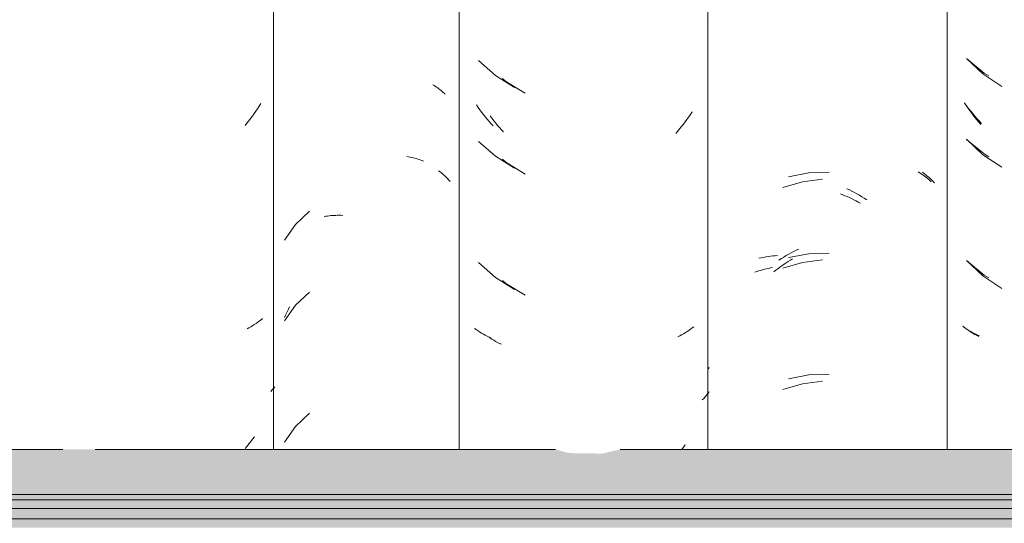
# Model space of a CAD drawing. Header units: metres. Extents: x 9.7 to 43.6, y -0.5 to 5.6.
# Tile 124 of 154: x 33.404 to 33.771, y 3.516 to 3.704. Entities that reach past the tile are written whole.
import ezdxf

# ---------------------------------------------------------------- set-up
doc = ezdxf.new("R2010")
doc.units = ezdxf.units.M
doc.layers.add('A-GLAZ-CWMG', color=7, linetype='Continuous', lineweight=5)
doc.layers.add('A-ROOF', color=7, linetype='Continuous', lineweight=5)

# ---------------------------------------------------------------- blocks, each defined once
blk = doc.blocks.new('FP_229-D')
at = {"layer": 'A-GLAZ-CWMG', "color": 9, "true_color": 0xc0c0c0}
for p, q in [((-17.17295, 3.68904), (-17.1668, 3.68328)), ((-17.1668, 3.68328), (-17.15977, 3.67861)), ((-17.17305, 3.67156), (-17.17367, 3.67251)), ((-17.17242, 3.67063), (-17.17305, 3.67156)), ((-17.17178, 3.66972), (-17.17242, 3.67063)), ((-17.17112, 3.66881), (-17.17178, 3.66972)), ((-17.17045, 3.66792), (-17.17112, 3.66881)), ((-17.16977, 3.66703), (-17.17045, 3.66792)), ((-17.16907, 3.66616), (-17.16977, 3.66703)), ((-17.16837, 3.66531), (-17.16907, 3.66616)), ((-17.16765, 3.66446), (-17.16837, 3.66531)), ((-17.17295, 3.6589), (-17.1668, 3.65314)), ((-17.1668, 3.65314), (-17.15977, 3.64846)), ((-17.17295, 3.61368), (-17.1668, 3.60792)), ((-17.1668, 3.60792), (-17.15977, 3.60325)), ((-17.1737, 3.58868), (-17.17431, 3.58916)), ((-17.17308, 3.58822), (-17.1737, 3.58868)), ((-17.17245, 3.58777), (-17.17308, 3.58822)), ((-17.17181, 3.58733), (-17.17245, 3.58777)), ((-17.17115, 3.5869), (-17.17181, 3.58733)), ((-17.17048, 3.58648), (-17.17115, 3.5869)), ((-17.1698, 3.58608), (-17.17048, 3.58648)), ((-17.16911, 3.58569), (-17.1698, 3.58608)), ((-17.1684, 3.58531), (-17.16911, 3.58569))]:
    blk.add_line(p, q, dxfattribs=at)
blk = doc.blocks.new('FP_230-D')
at = {"layer": 'A-GLAZ-CWMG', "color": 9, "true_color": 0xc0c0c0}
for p, q in [((-17.26938, 3.70205), (-17.26928, 3.70228)), ((-17.23176, 3.64634), (-17.23927, 3.64494)), ((-17.22413, 3.64658), (-17.23176, 3.64634)), ((-17.18938, 3.64659), (-17.18876, 3.64614)), ((-17.18876, 3.64614), (-17.18816, 3.64567)), ((-17.18816, 3.64567), (-17.18757, 3.6452)), ((-17.18757, 3.6452), (-17.18699, 3.64471)), ((-17.18699, 3.64471), (-17.18643, 3.64421)), ((-17.18643, 3.64421), (-17.18589, 3.64371)), ((-17.18589, 3.64371), (-17.18536, 3.64319)), ((-17.18536, 3.64319), (-17.18485, 3.64266)), ((-17.21752, 3.64045), (-17.21658, 3.64)), ((-17.21658, 3.64), (-17.21565, 3.63953)), ((-17.21565, 3.63953), (-17.21471, 3.63905)), ((-17.21471, 3.63905), (-17.21379, 3.63854)), ((-17.21379, 3.63854), (-17.21287, 3.63802)), ((-17.21287, 3.63802), (-17.21195, 3.63748)), ((-17.21195, 3.63748), (-17.21104, 3.63693)), ((-17.21104, 3.63693), (-17.21014, 3.63635)), ((-17.23923, 3.61603), (-17.2383, 3.61653)), ((-17.2383, 3.61653), (-17.23737, 3.61702)), ((-17.23737, 3.61702), (-17.23644, 3.6175)), ((-17.23644, 3.6175), (-17.2355, 3.61795)), ((-17.22413, 3.61644), (-17.23176, 3.6162)), ((-17.25034, 3.61451), (-17.2495, 3.61469)), ((-17.2495, 3.61469), (-17.24865, 3.61486)), ((-17.24865, 3.61486), (-17.24779, 3.61501)), ((-17.24779, 3.61501), (-17.24693, 3.61515)), ((-17.24693, 3.61515), (-17.24606, 3.61527)), ((-17.24606, 3.61527), (-17.24518, 3.61537)), ((-17.24518, 3.61537), (-17.24429, 3.61545)), ((-17.24429, 3.61545), (-17.2434, 3.61552)), ((-17.24288, 3.61382), (-17.24197, 3.6144)), ((-17.24197, 3.6144), (-17.24106, 3.61496)), ((-17.24106, 3.61496), (-17.24015, 3.6155)), ((-17.24015, 3.6155), (-17.23923, 3.61603)), ((-17.23176, 3.6162), (-17.23927, 3.61479)), ((-17.26938, 3.5731), (-17.26911, 3.57342)), ((-17.26911, 3.57342), (-17.26884, 3.57374)), ((-17.23176, 3.57099), (-17.23927, 3.56958)), ((-17.22413, 3.57122), (-17.23176, 3.57099))]:
    blk.add_line(p, q, dxfattribs=at)
blk = doc.blocks.new('FP_231-D')
at = {"layer": 'A-GLAZ-CWMG', "color": 9, "true_color": 0xc0c0c0}
for p, q in [((-17.35493, 3.68827), (-17.3486, 3.6827)), ((-17.3486, 3.6827), (-17.34143, 3.67824)), ((-17.35503, 3.67079), (-17.35568, 3.67171)), ((-17.35438, 3.66988), (-17.35503, 3.67079)), ((-17.35372, 3.66898), (-17.35438, 3.66988)), ((-17.35304, 3.6681), (-17.35372, 3.66898)), ((-17.35235, 3.66722), (-17.35304, 3.6681)), ((-17.35165, 3.66636), (-17.35235, 3.66722)), ((-17.35093, 3.66551), (-17.35165, 3.66636)), ((-17.35021, 3.66468), (-17.35093, 3.66551)), ((-17.34947, 3.66386), (-17.35021, 3.66468)), ((-17.35493, 3.65813), (-17.3486, 3.65256)), ((-17.3486, 3.65256), (-17.34143, 3.6481)), ((-17.35493, 3.61291), (-17.3486, 3.60734)), ((-17.3486, 3.60734), (-17.34143, 3.60288)), ((-17.35571, 3.58789), (-17.35633, 3.58834)), ((-17.35507, 3.58744), (-17.35571, 3.58789)), ((-17.35441, 3.58701), (-17.35507, 3.58744)), ((-17.35375, 3.58659), (-17.35441, 3.58701)), ((-17.35307, 3.58618), (-17.35375, 3.58659)), ((-17.35238, 3.58579), (-17.35307, 3.58618)), ((-17.35168, 3.5854), (-17.35238, 3.58579)), ((-17.35097, 3.58503), (-17.35168, 3.5854)), ((-17.35024, 3.58468), (-17.35097, 3.58503))]:
    blk.add_line(p, q, dxfattribs=at)
blk = doc.blocks.new('FP_232-D')
at = {"layer": 'A-GLAZ-CWMG', "color": 9, "true_color": 0xc0c0c0}
for p, q in [((-17.37192, 3.67923), (-17.37146, 3.67895)), ((-17.37146, 3.67895), (-17.371, 3.67866)), ((-17.371, 3.67866), (-17.37055, 3.67836)), ((-17.37055, 3.67836), (-17.37012, 3.67805)), ((-17.37012, 3.67805), (-17.36969, 3.67773)), ((-17.36969, 3.67773), (-17.36927, 3.67741)), ((-17.36927, 3.67741), (-17.36886, 3.67708)), ((-17.36886, 3.67708), (-17.36847, 3.67674)), ((-17.36847, 3.67674), (-17.36808, 3.67639)), ((-17.36808, 3.67639), (-17.3677, 3.67604)), ((-17.3677, 3.67604), (-17.36734, 3.67567)), ((-17.38163, 3.65246), (-17.38103, 3.65236)), ((-17.38103, 3.65236), (-17.38043, 3.65225)), ((-17.38043, 3.65225), (-17.37984, 3.65213)), ((-17.37984, 3.65213), (-17.37926, 3.652)), ((-17.37926, 3.652), (-17.37868, 3.65185)), ((-17.37868, 3.65185), (-17.37811, 3.6517)), ((-17.37811, 3.6517), (-17.37754, 3.65154)), ((-17.37754, 3.65154), (-17.37699, 3.65136)), ((-17.37699, 3.65136), (-17.37644, 3.65117)), ((-17.37644, 3.65117), (-17.3759, 3.65098)), ((-17.3759, 3.65098), (-17.37536, 3.65077)), ((-17.41785, 3.63208), (-17.42309, 3.62717)), ((-17.41242, 3.63008), (-17.41182, 3.63018)), ((-17.41182, 3.63018), (-17.41121, 3.63027)), ((-17.41121, 3.63027), (-17.4106, 3.63034)), ((-17.4106, 3.63034), (-17.40998, 3.63041)), ((-17.40998, 3.63041), (-17.40936, 3.63046)), ((-17.40936, 3.63046), (-17.40873, 3.6305)), ((-17.40873, 3.6305), (-17.4081, 3.63053)), ((-17.4081, 3.63053), (-17.40746, 3.63054)), ((-17.40746, 3.63054), (-17.40682, 3.63055)), ((-17.40682, 3.63055), (-17.40618, 3.63054)), ((-17.40618, 3.63054), (-17.40553, 3.63052)), ((-17.42309, 3.62717), (-17.4272, 3.6213)), ((-17.41785, 3.60193), (-17.42309, 3.59703)), ((-17.42309, 3.59703), (-17.4272, 3.59116)), ((-17.42652, 3.59404), (-17.42616, 3.59481)), ((-17.42616, 3.59481), (-17.42579, 3.59558)), ((-17.42579, 3.59558), (-17.42541, 3.59634)), ((-17.4272, 3.59246), (-17.42686, 3.59325)), ((-17.42686, 3.59325), (-17.42652, 3.59404)), ((-17.41785, 3.55672), (-17.42309, 3.55182)), ((-17.42309, 3.55182), (-17.4272, 3.54595))]:
    blk.add_line(p, q, dxfattribs=at)
blk = doc.blocks.new('FP_233-D')
at = {"layer": 'A-GLAZ-CWMG', "color": 9, "true_color": 0xc0c0c0}
for p, q in [((-17.43602, 3.67219), (-17.43663, 3.67124)), ((-17.43853, 3.66846), (-17.43919, 3.66756)), ((-17.43789, 3.66938), (-17.43853, 3.66846)), ((-17.43725, 3.6703), (-17.43789, 3.66938)), ((-17.43663, 3.67124), (-17.43725, 3.6703)), ((-17.44125, 3.66492), (-17.44195, 3.66406)), ((-17.44055, 3.66578), (-17.44125, 3.66492)), ((-17.43987, 3.66666), (-17.44055, 3.66578)), ((-17.43919, 3.66756), (-17.43987, 3.66666)), ((-17.43722, 3.59066), (-17.43785, 3.59021)), ((-17.4366, 3.59112), (-17.43722, 3.59066)), ((-17.43599, 3.59159), (-17.4366, 3.59112)), ((-17.43539, 3.59208), (-17.43599, 3.59159)), ((-17.44052, 3.58853), (-17.44121, 3.58814)), ((-17.43983, 3.58893), (-17.44052, 3.58853)), ((-17.43916, 3.58935), (-17.43983, 3.58893)), ((-17.4385, 3.58977), (-17.43916, 3.58935)), ((-17.43785, 3.59021), (-17.4385, 3.58977)), ((-17.43179, 3.5654), (-17.43231, 3.56483)), ((-17.43129, 3.56597), (-17.43179, 3.5654)), ((-17.43081, 3.56655), (-17.43129, 3.56597)), ((-17.43914, 3.54706), (-17.43981, 3.54617)), ((-17.43848, 3.54796), (-17.43914, 3.54706)), ((-17.44119, 3.54442), (-17.44189, 3.54356)), ((-17.44049, 3.54529), (-17.44119, 3.54442)), ((-17.43981, 3.54617), (-17.44049, 3.54529))]:
    blk.add_line(p, q, dxfattribs=at)
blk = doc.blocks.new('Rectangular Mullion - Telha Fibrocimento - Ondulada-V227-D')
at = {"layer": 'A-GLAZ-CWMG'}
for p, q in [((-17.43132, 3.54319), (-17.43132, 3.77825)), ((-17.3621, 3.54319), (-17.3621, 3.77825))]:
    blk.add_line(p, q, dxfattribs=at)
for name in ['FP_230-D', 'FP_232-D', 'FP_233-D', 'FP_231-D', 'FP_229-D']:
    blk.add_blockref(name, (0, 0), dxfattribs=at)
blk = doc.blocks.new('FP_250-D')
at = {"layer": 'A-GLAZ-CWMG', "color": 9, "true_color": 0xc0c0c0}
for p, q in [((-17.17289, 3.689), (-17.16641, 3.68362)), ((-17.16641, 3.68362), (-17.16455, 3.68253)), ((-17.17292, 3.67141), (-17.17366, 3.67242)), ((-17.17216, 3.67041), (-17.17292, 3.67141)), ((-17.17138, 3.66943), (-17.17216, 3.67041)), ((-17.17059, 3.66846), (-17.17138, 3.66943)), ((-17.16979, 3.66751), (-17.17059, 3.66846)), ((-17.16897, 3.66657), (-17.16979, 3.66751)), ((-17.16814, 3.66565), (-17.16897, 3.66657)), ((-17.1673, 3.66475), (-17.16814, 3.66565)), ((-17.17289, 3.65886), (-17.16641, 3.65348)), ((-17.16641, 3.65348), (-17.16455, 3.65238)), ((-17.17289, 3.61365), (-17.16641, 3.60826)), ((-17.16641, 3.60826), (-17.16455, 3.60717)), ((-17.17361, 3.58854), (-17.17435, 3.58903)), ((-17.17287, 3.58807), (-17.17361, 3.58854)), ((-17.17211, 3.58761), (-17.17287, 3.58807)), ((-17.17133, 3.58717), (-17.17211, 3.58761)), ((-17.17054, 3.58674), (-17.17133, 3.58717)), ((-17.16973, 3.58633), (-17.17054, 3.58674)), ((-17.16892, 3.58593), (-17.16973, 3.58633)), ((-17.16808, 3.58555), (-17.16892, 3.58593))]:
    blk.add_line(p, q, dxfattribs=at)
blk = doc.blocks.new('FP_251-D')
at = {"layer": 'A-GLAZ-CWMG', "color": 9, "true_color": 0xc0c0c0}
for p, q in [((-17.19095, 3.64676), (-17.19037, 3.64639)), ((-17.19037, 3.64639), (-17.1898, 3.64601)), ((-17.1898, 3.64601), (-17.18924, 3.64562)), ((-17.23411, 3.64309), (-17.24139, 3.64092)), ((-17.22657, 3.64406), (-17.23411, 3.64309)), ((-17.18924, 3.64562), (-17.18869, 3.64522)), ((-17.18869, 3.64522), (-17.18816, 3.64482)), ((-17.18816, 3.64482), (-17.18763, 3.6444)), ((-17.18763, 3.6444), (-17.18712, 3.64397)), ((-17.18712, 3.64397), (-17.18662, 3.64353)), ((-17.18662, 3.64353), (-17.18614, 3.64309)), ((-17.21996, 3.63853), (-17.21911, 3.6382)), ((-17.21911, 3.6382), (-17.21827, 3.63786)), ((-17.21827, 3.63786), (-17.21744, 3.6375)), ((-17.21744, 3.6375), (-17.2166, 3.63713)), ((-17.2166, 3.63713), (-17.21577, 3.63675)), ((-17.21577, 3.63675), (-17.21494, 3.63634)), ((-17.21494, 3.63634), (-17.21411, 3.63593)), ((-17.21411, 3.63593), (-17.21329, 3.63549)), ((-17.21329, 3.63549), (-17.21247, 3.63505)), ((-17.23411, 3.61295), (-17.24139, 3.61078)), ((-17.24096, 3.61228), (-17.24017, 3.61281)), ((-17.24017, 3.61281), (-17.23937, 3.61333)), ((-17.23937, 3.61333), (-17.23856, 3.61383)), ((-17.23856, 3.61383), (-17.23776, 3.61432)), ((-17.22657, 3.61392), (-17.23411, 3.61295)), ((-17.25181, 3.60929), (-17.25112, 3.60954)), ((-17.25112, 3.60954), (-17.25043, 3.60977)), ((-17.25043, 3.60977), (-17.24972, 3.60999)), ((-17.24972, 3.60999), (-17.24901, 3.61021)), ((-17.24901, 3.61021), (-17.24829, 3.6104)), ((-17.24829, 3.6104), (-17.24756, 3.61059)), ((-17.24756, 3.61059), (-17.24682, 3.61076)), ((-17.24682, 3.61076), (-17.24608, 3.61092)), ((-17.24608, 3.61092), (-17.24533, 3.61106)), ((-17.24483, 3.60942), (-17.24407, 3.61002)), ((-17.24407, 3.61002), (-17.2433, 3.61061)), ((-17.2433, 3.61061), (-17.24253, 3.61118)), ((-17.24253, 3.61118), (-17.24175, 3.61174)), ((-17.24175, 3.61174), (-17.24096, 3.61228)), ((-17.22657, 3.5687), (-17.23411, 3.56773)), ((-17.23411, 3.56773), (-17.24139, 3.56556))]:
    blk.add_line(p, q, dxfattribs=at)
blk = doc.blocks.new('FP_252-D')
at = {"layer": 'A-GLAZ-CWMG', "color": 9, "true_color": 0xc0c0c0}
for p, q in [((-17.34601, 3.68159), (-17.34472, 3.68047)), ((-17.34472, 3.68047), (-17.33752, 3.67606)), ((-17.27589, 3.66819), (-17.27653, 3.66726)), ((-17.27527, 3.66913), (-17.27589, 3.66819)), ((-17.34986, 3.66671), (-17.35054, 3.6676)), ((-17.34918, 3.66583), (-17.34986, 3.66671)), ((-17.34849, 3.66496), (-17.34918, 3.66583)), ((-17.34778, 3.6641), (-17.34849, 3.66496)), ((-17.34706, 3.66326), (-17.34778, 3.6641)), ((-17.27851, 3.66455), (-17.27919, 3.66367)), ((-17.27784, 3.66544), (-17.27851, 3.66455)), ((-17.27718, 3.66634), (-17.27784, 3.66544)), ((-17.27653, 3.66726), (-17.27718, 3.66634)), ((-17.34633, 3.66243), (-17.34706, 3.66326)), ((-17.34559, 3.66162), (-17.34633, 3.66243)), ((-17.2806, 3.66195), (-17.28132, 3.66111)), ((-17.27989, 3.6628), (-17.2806, 3.66195)), ((-17.27919, 3.66367), (-17.27989, 3.6628)), ((-17.34601, 3.65145), (-17.34472, 3.65032)), ((-17.34472, 3.65032), (-17.33752, 3.64591)), ((-17.34601, 3.60623), (-17.34472, 3.60511)), ((-17.34472, 3.60511), (-17.33752, 3.6007)), ((-17.27715, 3.58718), (-17.2778, 3.58675)), ((-17.2765, 3.58762), (-17.27715, 3.58718)), ((-17.27586, 3.58807), (-17.2765, 3.58762)), ((-17.27524, 3.58853), (-17.27586, 3.58807)), ((-17.27463, 3.589), (-17.27524, 3.58853)), ((-17.3499, 3.58432), (-17.35057, 3.58473)), ((-17.34921, 3.58391), (-17.3499, 3.58432)), ((-17.34852, 3.58352), (-17.34921, 3.58391)), ((-17.34781, 3.58315), (-17.34852, 3.58352)), ((-17.27986, 3.58555), (-17.28056, 3.58517)), ((-17.27916, 3.58594), (-17.27986, 3.58555)), ((-17.27848, 3.58634), (-17.27916, 3.58594)), ((-17.2778, 3.58675), (-17.27848, 3.58634)), ((-17.3471, 3.58278), (-17.34781, 3.58315)), ((-17.34637, 3.58243), (-17.3471, 3.58278)), ((-17.27092, 3.56227), (-17.27147, 3.5617)), ((-17.27039, 3.56286), (-17.27092, 3.56227)), ((-17.26987, 3.56345), (-17.27039, 3.56286)), ((-17.26937, 3.56405), (-17.26987, 3.56345)), ((-17.26889, 3.56467), (-17.26937, 3.56405)), ((-17.27845, 3.54405), (-17.27912, 3.54319)), ((-17.27778, 3.54494), (-17.27845, 3.54405))]:
    blk.add_line(p, q, dxfattribs=at)
blk = doc.blocks.new('FP_253-D')
at = {"layer": 'A-GLAZ-CWMG', "color": 9, "true_color": 0xc0c0c0}
for p, q in [((-17.36981, 3.64719), (-17.36921, 3.64672)), ((-17.36921, 3.64672), (-17.36862, 3.64624)), ((-17.36862, 3.64624), (-17.36805, 3.64574)), ((-17.36805, 3.64574), (-17.36749, 3.64524)), ((-17.36749, 3.64524), (-17.36694, 3.64473)), ((-17.36694, 3.64473), (-17.36641, 3.64421)), ((-17.36641, 3.64421), (-17.3659, 3.64367)), ((-17.3659, 3.64367), (-17.3654, 3.64313))]:
    blk.add_line(p, q, dxfattribs=at)
blk = doc.blocks.new('Rectangular Mullion - Telha Fibrocimento - Ondulada-V241-D')
at = {"layer": 'A-GLAZ-CWMG'}
for p, q in [((-17.2694, 3.54319), (-17.2694, 3.77825)), ((-17.18013, 3.54319), (-17.18013, 3.77825))]:
    blk.add_line(p, q, dxfattribs=at)
for name in ['FP_253-D', 'FP_251-D', 'FP_250-D', 'FP_252-D']:
    blk.add_blockref(name, (0, 0), dxfattribs=at)
blk = doc.blocks.new('LONGARINA_STEEL_FRAME - LONGARINA_STEEL_FRAME-1917798-D')
at = {"layer": 'A-ROOF', "true_color": 0x9fa09c}
h = blk.add_hatch(color=253, dxfattribs=at)
h.paths.add_polyline_path([(-15.63984, 3.52638), (-15.50504, 3.52638), (-15.50504, 3.54319), (-15.64307, 3.54319), (-15.64976, 3.54166), (-15.66207, 3.54184), (-15.66724, 3.54319), (-16.19607, 3.54319), (-16.20276, 3.54166), (-16.21507, 3.54184), (-16.22024, 3.54319), (-16.74907, 3.54319), (-16.75754, 3.54125), (-16.75754, 3.52638), (-15.63998, 3.52638)])
h.paths.add_polyline_path([(-18.02501, 3.52638), (-16.79254, 3.52638), (-16.79254, 3.54319), (-17.30207, 3.54319), (-17.30876, 3.54166), (-17.32107, 3.54184), (-17.32624, 3.54319), (-18.04504, 3.54319), (-18.04504, 3.52638)])
h = blk.add_hatch(color=253, dxfattribs=at)
h.paths.add_polyline_path([(-16.75303, 3.5244), (-15.50504, 3.5244), (-15.50504, 3.52638), (-16.75754, 3.52638), (-16.75754, 3.5244)])
h.paths.add_polyline_path([(-18.02501, 3.5244), (-16.79254, 3.5244), (-16.79254, 3.52638), (-18.04504, 3.52638), (-18.04504, 3.5244)])
h = blk.add_hatch(color=253, dxfattribs=at)
h.paths.add_polyline_path([(-18.04504, 3.52114), (-16.79254, 3.52114), (-16.79254, 3.5244), (-18.04504, 3.5244), (-18.04504, 3.52341)])
h.paths.add_polyline_path([(-15.64201, 3.52114), (-15.50504, 3.52114), (-15.50504, 3.5244), (-16.75754, 3.5244), (-16.75754, 3.52114), (-15.64632, 3.52114)])
h = blk.add_hatch(color=253, dxfattribs=at)
h.paths.add_polyline_path([(-15.64201, 3.51728), (-15.50504, 3.51728), (-15.50504, 3.52114), (-16.75754, 3.52114), (-16.75754, 3.51728), (-15.6525, 3.51728)])
h.paths.add_polyline_path([(-18.02501, 3.51728), (-16.79254, 3.51728), (-16.79254, 3.52114), (-18.04504, 3.52114), (-18.04504, 3.51728)])
h = blk.add_hatch(color=253, dxfattribs=at)
h.paths.add_polyline_path([(-16.68983, 3.51402), (-15.50504, 3.51402), (-15.50554, 3.51728), (-16.75754, 3.51728), (-16.75754, 3.51402), (-16.69208, 3.51402)])
h.paths.add_polyline_path([(-18.04504, 3.51402), (-16.79254, 3.51402), (-16.79302, 3.51728), (-18.04504, 3.51728)])
at = {"layer": 'A-ROOF'}
for p, q in [((-17.50994, 3.54319), (-18.04504, 3.54319)), ((-17.32624, 3.54319), (-17.49782, 3.54319)), ((-16.95694, 3.54319), (-17.30207, 3.54319)), ((-16.79254, 3.52638), (-18.04504, 3.52638)), ((-16.79254, 3.5244), (-18.04504, 3.5244)), ((-16.79254, 3.52114), (-18.04504, 3.52114)), ((-16.79254, 3.51728), (-18.04504, 3.51728))]:
    blk.add_line(p, q, dxfattribs=at)

msp = doc.modelspace()

# ---------------------------------------------------------------- block references
at = {"layer": 'A-GLAZ-CWMG'}
for name in ['Rectangular Mullion - Telha Fibrocimento - Ondulada-V241-D', 'Rectangular Mullion - Telha Fibrocimento - Ondulada-V227-D']:
    msp.add_blockref(name, (50.93019, 0), dxfattribs=at)
at = {"layer": 'A-ROOF'}
msp.add_blockref('LONGARINA_STEEL_FRAME - LONGARINA_STEEL_FRAME-1917798-D', (50.93019, 0), dxfattribs=at)

doc.saveas('drawing.dxf')
